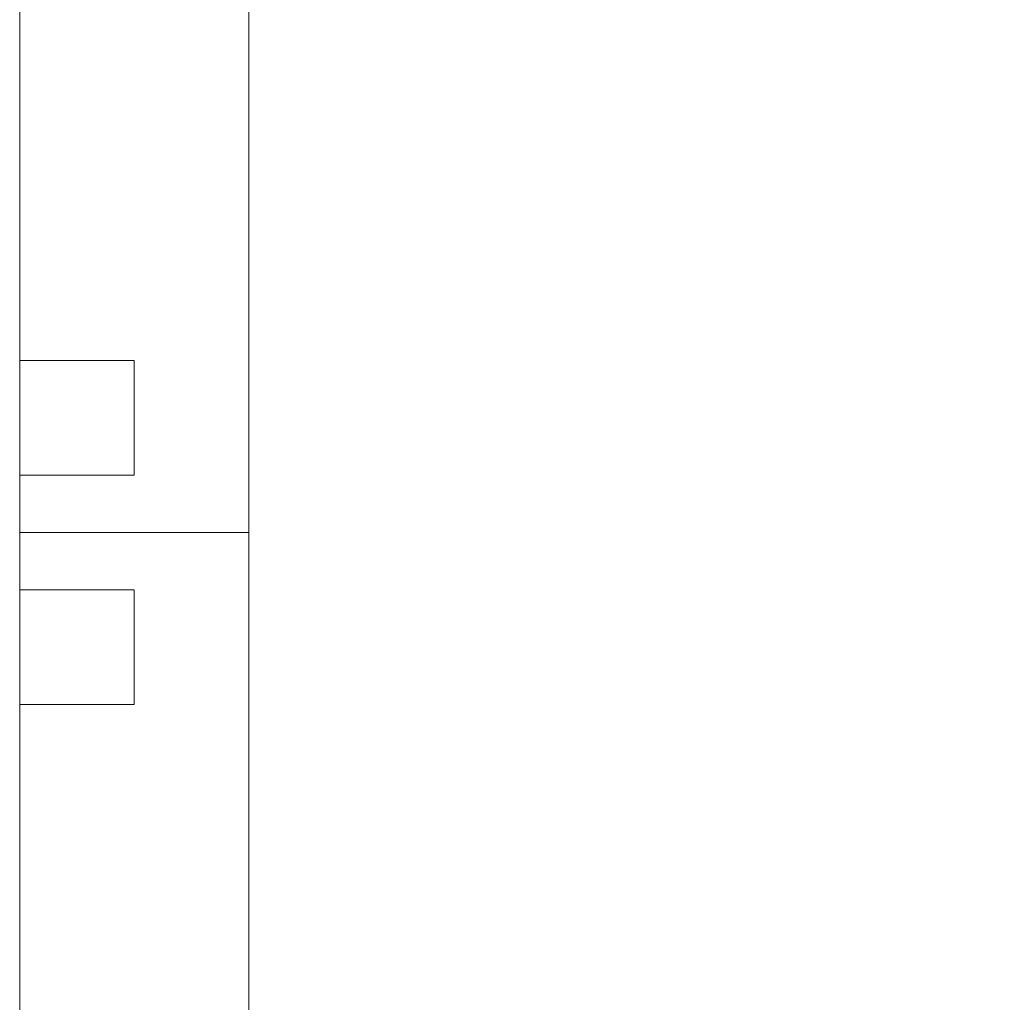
# Model space of a CAD drawing. Header units: millimetres. Extents: x 53645 to 137188, y 78097 to 135542.
# Tile 53 of 256: x 70591 to 70653, y 91322 to 91384. Entities that reach past the tile are written whole.
import ezdxf

# ---------------------------------------------------------------- set-up
doc = ezdxf.new("R2010")
doc.units = ezdxf.units.MM

# ---------------------------------------------------------------- blocks, each defined once
blk = doc.blocks.new('dsgdf')
at = {"color": 0, "lineweight": 0, "ltscale": 100}
for p, q in [((152208.681, 47621.547), (152208.681, 47932.771)), ((152223.261, 47621.547), (152223.261, 47860.801)), ((152215.971, 47676.399), (152208.681, 47676.399)), ((152215.971, 47676.399), (152215.971, 47669.109)), ((152215.971, 47669.109), (152208.681, 47669.109)), ((152208.681, 47665.464), (152223.261, 47665.464)), ((152208.681, 47665.464), (152223.261, 47665.464)), ((152215.971, 47661.819), (152208.681, 47661.819)), ((152215.971, 47654.529), (152215.971, 47661.819)), ((152215.971, 47654.529), (152208.681, 47654.529))]:
    blk.add_line(p, q, dxfattribs=at)
blk.add_arc((152272.122, 48165.901), 561.922, 265.01164, 301.79957, dxfattribs=at)
blk = doc.blocks.new('3432')
at = {"color": 0, "extrusion": (0, 0, -1), "zscale": -1, "rotation": 180}
blk.add_blockref('dsgdf', (160719.652, 54314.193), dxfattribs=at)

msp = doc.modelspace()

# ---------------------------------------------------------------- block references
msp.add_blockref('3432', (79101.571, 84702.831))

doc.saveas('drawing.dxf')
